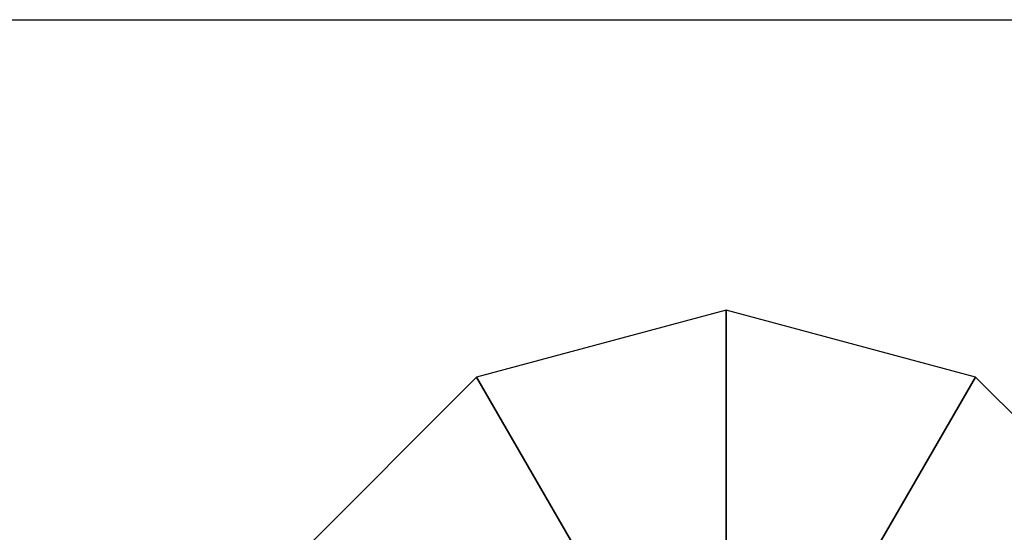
# Model space of a CAD drawing. Header units: inches. Extents: x 100794 to 106273, y 288 to 2276.
# Tile 76 of 149: x 102269.77 to 102276.74, y 1896.84 to 1900.47. Entities that reach past the tile are written whole.
import ezdxf

# ---------------------------------------------------------------- set-up
doc = ezdxf.new("R2010")
doc.units = ezdxf.units.IN
doc.header["$MEASUREMENT"] = 0
doc.layers.add('1', color=7, linetype='CONTINUOUS')

msp = doc.modelspace()

# ---------------------------------------------------------------- linework, layer by layer
at = {"layer": '1', "color": 4}
msp.add_line((102269.45204, 1900.47311), (102280.74616, 1900.47311), dxfattribs=at)
at = {"layer": '1', "color": 4, "invisible_edges": 2}
for points in [[(102273.00547, 1897.94293, 6.05217), (102274.26634, 1895.75904, 9.07825), (102274.77069, 1898.41592, 6.05217)], [(102274.77069, 1895.89418, 9.07825), (102274.77069, 1898.41592, 6.05217), (102274.26634, 1895.75904, 9.07825)], [(102274.77069, 1898.41592, 6.05217), (102274.77069, 1895.89418, 9.07825), (102276.5359, 1897.94293, 6.05217)], [(102274.77069, 1898.25831, 6.17825), (102274.77069, 1898.16374, 6.30434), (102274.77069, 1895.13766, 6.17825)], [(102274.77069, 1895.13766, 6.30434), (102274.77069, 1895.13766, 6.17825), (102274.77069, 1898.16374, 6.30434)], [(102271.71325, 1896.6507, 6.05217), (102273.89713, 1895.38984, 9.07825), (102273.00547, 1897.94293, 6.05217)], [(102274.26634, 1895.75904, 9.07825), (102273.00547, 1897.94293, 6.05217), (102273.89713, 1895.38984, 9.07825)], [(102275.27504, 1895.75904, 9.07825), (102276.5359, 1897.94293, 6.05217), (102274.77069, 1895.89418, 9.07825)], [(102276.5359, 1897.94293, 6.05217), (102275.27504, 1895.75904, 9.07825), (102277.82813, 1896.6507, 6.05217)]]:
    msp.add_3dface(points, dxfattribs=at)

doc.saveas('drawing.dxf')
